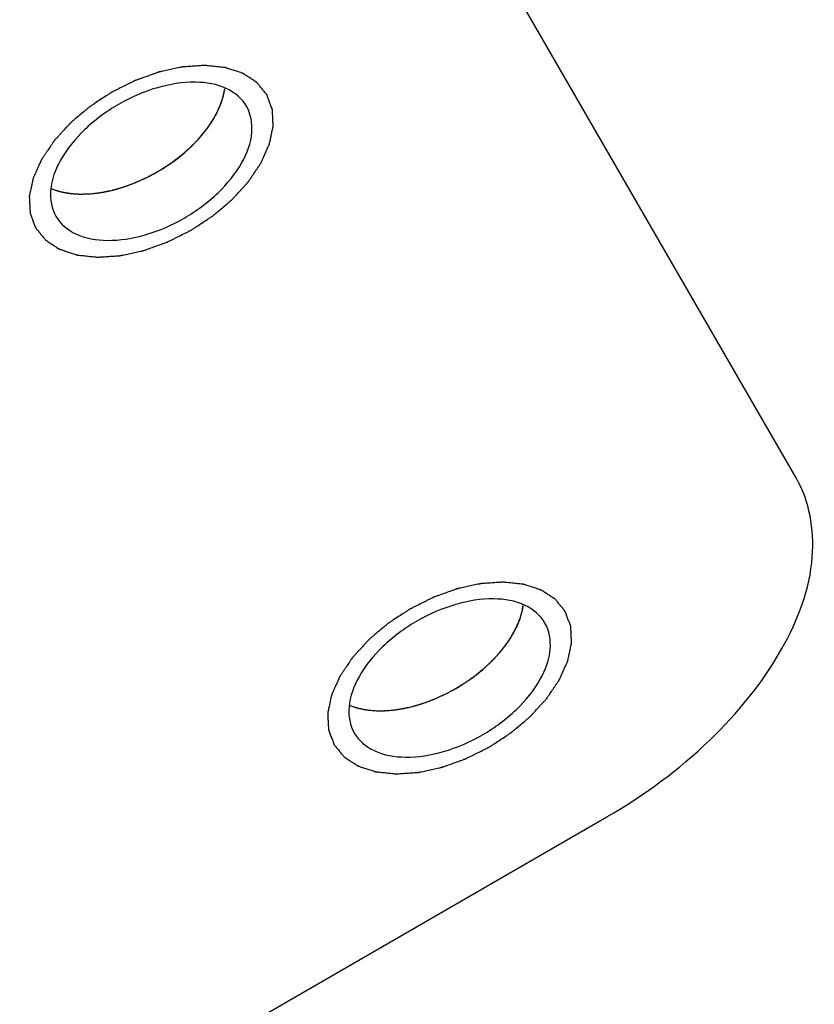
# Model space of a CAD drawing. Header units: millimetres. Extents: x 0 to 7560, y 0 to 5346.
# Tile 92 of 149: x 1367 to 1379, y 4868 to 4883. Entities that reach past the tile are written whole.
import ezdxf

# ---------------------------------------------------------------- set-up
doc = ezdxf.new("R2010")
doc.units = ezdxf.units.MM
for name, color, linetype in [('A2300501_ABL712', 7, 'Continuous'), ('CSH-ST-M4-20_PBL757', 7, 'Continuous'), ('CSH-ST-M4-20_PBL759', 7, 'Continuous'), ('M2302601_PBL730', 7, 'Continuous'), ('TOP_VIEW_VBL707', 7, 'Continuous')]:
    doc.layers.add(name, color=color, linetype=linetype)

# ---------------------------------------------------------------- blocks, each defined once
blk = doc.blocks.new('M2302601_PBL730', base_point=(1657.914, 4470.087))
at = {"layer": 'M2302601_PBL730', "color": 7}
for p, q in [((1689.547, 4459.487), (1678.566, 4478.507)), ((1658.995, 4438.404), (1686.708, 4454.404))]:
    blk.add_line(p, q, dxfattribs=at)
at = {"layer": 'M2302601_PBL730', "color": 134}
for points in [[(1681.609, 4465.236), (1681.597, 4465.251), (1681.572, 4465.281), (1681.541, 4465.319), (1681.516, 4465.349), (1681.498, 4465.372), (1681.482, 4465.391), (1681.471, 4465.404), (1681.465, 4465.412), (1681.461, 4465.418), (1681.454, 4465.422), (1681.445, 4465.428), (1681.43, 4465.437), (1681.408, 4465.452), (1681.382, 4465.469), (1681.356, 4465.486), (1681.33, 4465.503), (1681.303, 4465.52), (1681.282, 4465.534), (1681.266, 4465.544), (1681.258, 4465.55), (1681.252, 4465.555), (1681.243, 4465.557), (1681.232, 4465.561), (1681.213, 4465.567), (1681.186, 4465.576), (1681.153, 4465.587), (1681.12, 4465.597), (1681.088, 4465.608), (1681.055, 4465.619), (1681.028, 4465.628), (1681.009, 4465.634), (1680.998, 4465.638), (1680.99, 4465.641), (1680.98, 4465.642), (1680.967, 4465.643), (1680.944, 4465.645), (1680.912, 4465.649), (1680.874, 4465.653), (1680.835, 4465.657), (1680.796, 4465.661), (1680.757, 4465.665), (1680.725, 4465.669), (1680.703, 4465.671), (1680.69, 4465.672), (1680.68, 4465.674), (1680.669, 4465.673), (1680.656, 4465.672), (1680.631, 4465.67), (1680.596, 4465.668), (1680.554, 4465.665), (1680.512, 4465.662), (1680.471, 4465.659), (1680.429, 4465.656), (1680.394, 4465.654), (1680.369, 4465.653), (1680.355, 4465.651), (1680.345, 4465.651), (1680.334, 4465.648), (1680.319, 4465.645), (1680.293, 4465.64), (1680.257, 4465.632), (1680.213, 4465.622), (1680.154, 4465.609), (1680.095, 4465.596), (1680.043, 4465.585), (1680.018, 4465.58), (1680.003, 4465.576), (1679.992, 4465.575), (1679.981, 4465.57), (1679.966, 4465.565), (1679.94, 4465.555), (1679.888, 4465.537), (1679.813, 4465.51), (1679.739, 4465.484), (1679.687, 4465.465), (1679.661, 4465.456), (1679.646, 4465.45), (1679.635, 4465.447), (1679.624, 4465.441), (1679.609, 4465.434), (1679.583, 4465.42), (1679.546, 4465.402), (1679.502, 4465.38), (1679.443, 4465.35), (1679.384, 4465.321), (1679.332, 4465.295), (1679.306, 4465.282), (1679.292, 4465.275), (1679.28, 4465.269), (1679.27, 4465.262), (1679.257, 4465.254), (1679.233, 4465.238), (1679.186, 4465.207), (1679.118, 4465.162), (1679.05, 4465.118), (1679.003, 4465.086), (1678.979, 4465.071), (1678.966, 4465.062), (1678.955, 4465.055), (1678.947, 4465.047), (1678.934, 4465.037), (1678.913, 4465.019), (1678.871, 4464.984), (1678.811, 4464.933), (1678.75, 4464.882), (1678.708, 4464.846), (1678.687, 4464.828), (1678.675, 4464.818), (1678.665, 4464.81), (1678.658, 4464.802), (1678.648, 4464.791), (1678.63, 4464.771), (1678.594, 4464.732), (1678.554, 4464.688), (1678.513, 4464.643), (1678.483, 4464.61), (1678.457, 4464.582), (1678.439, 4464.563), (1678.429, 4464.551), (1678.421, 4464.543), (1678.416, 4464.534), (1678.408, 4464.522), (1678.394, 4464.502), (1678.366, 4464.46), (1678.334, 4464.413), (1678.302, 4464.366), (1678.278, 4464.33), (1678.258, 4464.301), (1678.244, 4464.28), (1678.237, 4464.268), (1678.23, 4464.259), (1678.227, 4464.251), (1678.221, 4464.239), (1678.212, 4464.219), (1678.199, 4464.189), (1678.184, 4464.154), (1678.168, 4464.12), (1678.153, 4464.085), (1678.137, 4464.05), (1678.124, 4464.02), (1678.115, 4464), (1678.11, 4463.988), (1678.105, 4463.98), (1678.104, 4463.971), (1678.102, 4463.96), (1678.098, 4463.94), (1678.092, 4463.912), (1678.085, 4463.878), (1678.077, 4463.845), (1678.07, 4463.811), (1678.063, 4463.777), (1678.057, 4463.749), (1678.053, 4463.729), (1678.051, 4463.718), (1678.048, 4463.71), (1678.049, 4463.702), (1678.05, 4463.692), (1678.051, 4463.673), (1678.052, 4463.647), (1678.053, 4463.616), (1678.055, 4463.585), (1678.057, 4463.554), (1678.058, 4463.522), (1678.06, 4463.496), (1678.06, 4463.478), (1678.061, 4463.468), (1678.061, 4463.46), (1678.064, 4463.453), (1678.067, 4463.444), (1678.074, 4463.427), (1678.082, 4463.404), (1678.093, 4463.376), (1678.107, 4463.339), (1678.124, 4463.292), (1678.138, 4463.255), (1678.145, 4463.236)], [(1678.145, 4463.236), (1678.157, 4463.221), (1678.182, 4463.191), (1678.213, 4463.153), (1678.238, 4463.122), (1678.257, 4463.1), (1678.272, 4463.081), (1678.283, 4463.067), (1678.289, 4463.06), (1678.293, 4463.054), (1678.301, 4463.05), (1678.309, 4463.044), (1678.324, 4463.034), (1678.346, 4463.02), (1678.372, 4463.003), (1678.398, 4462.986), (1678.425, 4462.969), (1678.451, 4462.952), (1678.473, 4462.938), (1678.488, 4462.928), (1678.497, 4462.922), (1678.503, 4462.917), (1678.511, 4462.915), (1678.522, 4462.911), (1678.541, 4462.905), (1678.568, 4462.896), (1678.601, 4462.885), (1678.634, 4462.874), (1678.666, 4462.864), (1678.699, 4462.853), (1678.726, 4462.844), (1678.745, 4462.837), (1678.756, 4462.834), (1678.764, 4462.831), (1678.774, 4462.83), (1678.787, 4462.829), (1678.81, 4462.826), (1678.842, 4462.823), (1678.881, 4462.819), (1678.919, 4462.815), (1678.958, 4462.811), (1678.997, 4462.806), (1679.029, 4462.803), (1679.052, 4462.801), (1679.065, 4462.799), (1679.074, 4462.798), (1679.085, 4462.799), (1679.099, 4462.8), (1679.123, 4462.802), (1679.158, 4462.804), (1679.2, 4462.807), (1679.242, 4462.81), (1679.284, 4462.813), (1679.325, 4462.815), (1679.36, 4462.818), (1679.385, 4462.819), (1679.399, 4462.82), (1679.409, 4462.821), (1679.42, 4462.824), (1679.435, 4462.827), (1679.461, 4462.832), (1679.497, 4462.84), (1679.542, 4462.85), (1679.6, 4462.863), (1679.659, 4462.875), (1679.711, 4462.887), (1679.736, 4462.892), (1679.751, 4462.896), (1679.762, 4462.897), (1679.773, 4462.902), (1679.788, 4462.907), (1679.814, 4462.916), (1679.866, 4462.935), (1679.941, 4462.962), (1680.015, 4462.988), (1680.067, 4463.007), (1680.093, 4463.016), (1680.108, 4463.022), (1680.119, 4463.025), (1680.131, 4463.031), (1680.145, 4463.038), (1680.171, 4463.051), (1680.208, 4463.07), (1680.252, 4463.092), (1680.311, 4463.121), (1680.37, 4463.151), (1680.422, 4463.177), (1680.448, 4463.19), (1680.462, 4463.197), (1680.474, 4463.202), (1680.484, 4463.21), (1680.497, 4463.218), (1680.521, 4463.234), (1680.568, 4463.265), (1680.636, 4463.31), (1680.704, 4463.354), (1680.751, 4463.385), (1680.775, 4463.401), (1680.788, 4463.41), (1680.799, 4463.416), (1680.808, 4463.424), (1680.82, 4463.434), (1680.841, 4463.452), (1680.883, 4463.488), (1680.944, 4463.539), (1681.004, 4463.59), (1681.046, 4463.626), (1681.068, 4463.644), (1681.079, 4463.654), (1681.089, 4463.662), (1681.096, 4463.67), (1681.106, 4463.681), (1681.124, 4463.701), (1681.16, 4463.74), (1681.2, 4463.784), (1681.241, 4463.829), (1681.271, 4463.862), (1681.297, 4463.89), (1681.315, 4463.909), (1681.325, 4463.92), (1681.333, 4463.929), (1681.338, 4463.938), (1681.346, 4463.949), (1681.36, 4463.97), (1681.388, 4464.011), (1681.42, 4464.059), (1681.452, 4464.106), (1681.476, 4464.142), (1681.496, 4464.171), (1681.51, 4464.192), (1681.517, 4464.204), (1681.524, 4464.212), (1681.527, 4464.221), (1681.533, 4464.233), (1681.542, 4464.253), (1681.555, 4464.282), (1681.57, 4464.317), (1681.586, 4464.352), (1681.601, 4464.387), (1681.617, 4464.422), (1681.63, 4464.451), (1681.639, 4464.472), (1681.644, 4464.483), (1681.649, 4464.492), (1681.65, 4464.501), (1681.652, 4464.512), (1681.656, 4464.532), (1681.663, 4464.56), (1681.67, 4464.593), (1681.677, 4464.627), (1681.684, 4464.661), (1681.691, 4464.695), (1681.697, 4464.723), (1681.701, 4464.742), (1681.703, 4464.754), (1681.706, 4464.762), (1681.705, 4464.77), (1681.705, 4464.78), (1681.703, 4464.799), (1681.702, 4464.825), (1681.701, 4464.856), (1681.699, 4464.887), (1681.698, 4464.918), (1681.696, 4464.95), (1681.695, 4464.976), (1681.694, 4464.994), (1681.693, 4465.004), (1681.693, 4465.012), (1681.69, 4465.019), (1681.687, 4465.028), (1681.681, 4465.045), (1681.672, 4465.068), (1681.661, 4465.096), (1681.648, 4465.133), (1681.63, 4465.18), (1681.616, 4465.217), (1681.609, 4465.236)], [(1686.083, 4457.487), (1686.071, 4457.502), (1686.046, 4457.533), (1686.015, 4457.57), (1685.99, 4457.601), (1685.971, 4457.623), (1685.956, 4457.642), (1685.945, 4457.656), (1685.939, 4457.663), (1685.935, 4457.669), (1685.927, 4457.673), (1685.919, 4457.679), (1685.904, 4457.689), (1685.882, 4457.703), (1685.856, 4457.72), (1685.829, 4457.737), (1685.803, 4457.754), (1685.777, 4457.771), (1685.755, 4457.785), (1685.74, 4457.795), (1685.731, 4457.801), (1685.725, 4457.806), (1685.717, 4457.808), (1685.706, 4457.812), (1685.687, 4457.818), (1685.66, 4457.827), (1685.627, 4457.838), (1685.594, 4457.849), (1685.561, 4457.859), (1685.529, 4457.87), (1685.502, 4457.879), (1685.483, 4457.886), (1685.471, 4457.889), (1685.464, 4457.892), (1685.454, 4457.893), (1685.441, 4457.894), (1685.418, 4457.897), (1685.386, 4457.9), (1685.347, 4457.904), (1685.309, 4457.908), (1685.27, 4457.912), (1685.231, 4457.917), (1685.199, 4457.92), (1685.176, 4457.922), (1685.163, 4457.924), (1685.154, 4457.925), (1685.143, 4457.924), (1685.129, 4457.923), (1685.105, 4457.921), (1685.07, 4457.919), (1685.028, 4457.916), (1684.986, 4457.913), (1684.944, 4457.91), (1684.902, 4457.908), (1684.868, 4457.905), (1684.843, 4457.904), (1684.829, 4457.903), (1684.819, 4457.902), (1684.808, 4457.899), (1684.793, 4457.896), (1684.767, 4457.891), (1684.73, 4457.883), (1684.686, 4457.873), (1684.628, 4457.86), (1684.569, 4457.848), (1684.517, 4457.836), (1684.492, 4457.831), (1684.477, 4457.828), (1684.466, 4457.826), (1684.455, 4457.821), (1684.44, 4457.816), (1684.414, 4457.807), (1684.362, 4457.788), (1684.287, 4457.761), (1684.213, 4457.735), (1684.161, 4457.716), (1684.135, 4457.707), (1684.12, 4457.701), (1684.108, 4457.698), (1684.097, 4457.692), (1684.083, 4457.685), (1684.057, 4457.672), (1684.02, 4457.653), (1683.976, 4457.631), (1683.917, 4457.602), (1683.858, 4457.572), (1683.806, 4457.546), (1683.78, 4457.533), (1683.765, 4457.526), (1683.754, 4457.521), (1683.744, 4457.514), (1683.731, 4457.505), (1683.707, 4457.489), (1683.66, 4457.458), (1683.592, 4457.413), (1683.524, 4457.369), (1683.477, 4457.338), (1683.453, 4457.322), (1683.44, 4457.313), (1683.429, 4457.307), (1683.42, 4457.299), (1683.408, 4457.289), (1683.387, 4457.271), (1683.345, 4457.235), (1683.284, 4457.184), (1683.224, 4457.133), (1683.182, 4457.097), (1683.16, 4457.079), (1683.149, 4457.069), (1683.139, 4457.061), (1683.132, 4457.053), (1683.121, 4457.042), (1683.104, 4457.022), (1683.068, 4456.983), (1683.028, 4456.939), (1682.987, 4456.894), (1682.956, 4456.861), (1682.931, 4456.833), (1682.913, 4456.814), (1682.903, 4456.803), (1682.895, 4456.794), (1682.89, 4456.785), (1682.882, 4456.774), (1682.868, 4456.753), (1682.84, 4456.712), (1682.808, 4456.664), (1682.776, 4456.617), (1682.752, 4456.581), (1682.732, 4456.552), (1682.718, 4456.531), (1682.71, 4456.519), (1682.704, 4456.511), (1682.701, 4456.502), (1682.695, 4456.49), (1682.686, 4456.47), (1682.673, 4456.441), (1682.658, 4456.406), (1682.642, 4456.371), (1682.626, 4456.336), (1682.611, 4456.301), (1682.598, 4456.272), (1682.589, 4456.251), (1682.584, 4456.24), (1682.579, 4456.231), (1682.578, 4456.222), (1682.575, 4456.211), (1682.571, 4456.192), (1682.565, 4456.163), (1682.558, 4456.13), (1682.551, 4456.096), (1682.544, 4456.062), (1682.537, 4456.028), (1682.531, 4456), (1682.527, 4455.981), (1682.525, 4455.969), (1682.522, 4455.961), (1682.523, 4455.953), (1682.523, 4455.943), (1682.524, 4455.925), (1682.526, 4455.898), (1682.527, 4455.867), (1682.529, 4455.836), (1682.53, 4455.805), (1682.532, 4455.774), (1682.533, 4455.748), (1682.534, 4455.729), (1682.535, 4455.719), (1682.534, 4455.711), (1682.538, 4455.704), (1682.541, 4455.695), (1682.547, 4455.678), (1682.556, 4455.655), (1682.566, 4455.627), (1682.58, 4455.59), (1682.598, 4455.543), (1682.612, 4455.506), (1682.619, 4455.487)], [(1682.619, 4455.487), (1682.631, 4455.472), (1682.656, 4455.442), (1682.687, 4455.404), (1682.712, 4455.374), (1682.73, 4455.351), (1682.746, 4455.332), (1682.757, 4455.319), (1682.763, 4455.311), (1682.767, 4455.305), (1682.774, 4455.301), (1682.783, 4455.295), (1682.798, 4455.286), (1682.82, 4455.271), (1682.846, 4455.254), (1682.872, 4455.237), (1682.898, 4455.22), (1682.925, 4455.203), (1682.946, 4455.189), (1682.961, 4455.179), (1682.97, 4455.173), (1682.976, 4455.168), (1682.985, 4455.166), (1682.996, 4455.162), (1683.015, 4455.156), (1683.042, 4455.147), (1683.075, 4455.136), (1683.108, 4455.126), (1683.14, 4455.115), (1683.173, 4455.104), (1683.2, 4455.095), (1683.219, 4455.089), (1683.23, 4455.085), (1683.238, 4455.082), (1683.248, 4455.082), (1683.261, 4455.08), (1683.284, 4455.078), (1683.316, 4455.074), (1683.354, 4455.07), (1683.393, 4455.066), (1683.432, 4455.062), (1683.471, 4455.058), (1683.503, 4455.054), (1683.525, 4455.052), (1683.538, 4455.051), (1683.548, 4455.049), (1683.558, 4455.05), (1683.572, 4455.051), (1683.597, 4455.053), (1683.632, 4455.055), (1683.674, 4455.058), (1683.715, 4455.061), (1683.757, 4455.064), (1683.799, 4455.067), (1683.834, 4455.069), (1683.859, 4455.071), (1683.873, 4455.072), (1683.883, 4455.072), (1683.894, 4455.075), (1683.909, 4455.078), (1683.935, 4455.083), (1683.971, 4455.091), (1684.015, 4455.101), (1684.074, 4455.114), (1684.133, 4455.127), (1684.184, 4455.138), (1684.21, 4455.143), (1684.225, 4455.147), (1684.236, 4455.149), (1684.247, 4455.153), (1684.262, 4455.158), (1684.288, 4455.168), (1684.34, 4455.186), (1684.415, 4455.213), (1684.489, 4455.239), (1684.541, 4455.258), (1684.567, 4455.267), (1684.582, 4455.273), (1684.593, 4455.276), (1684.604, 4455.282), (1684.619, 4455.29), (1684.645, 4455.303), (1684.682, 4455.321), (1684.726, 4455.343), (1684.785, 4455.373), (1684.844, 4455.402), (1684.896, 4455.428), (1684.922, 4455.441), (1684.936, 4455.448), (1684.948, 4455.454), (1684.957, 4455.461), (1684.971, 4455.469), (1684.995, 4455.485), (1685.042, 4455.516), (1685.11, 4455.561), (1685.178, 4455.605), (1685.225, 4455.637), (1685.249, 4455.652), (1685.262, 4455.661), (1685.273, 4455.668), (1685.281, 4455.676), (1685.294, 4455.686), (1685.315, 4455.704), (1685.357, 4455.739), (1685.417, 4455.79), (1685.478, 4455.841), (1685.52, 4455.877), (1685.541, 4455.895), (1685.553, 4455.905), (1685.563, 4455.913), (1685.57, 4455.921), (1685.58, 4455.932), (1685.598, 4455.952), (1685.634, 4455.991), (1685.674, 4456.035), (1685.715, 4456.08), (1685.745, 4456.113), (1685.771, 4456.141), (1685.789, 4456.16), (1685.798, 4456.172), (1685.807, 4456.18), (1685.812, 4456.189), (1685.82, 4456.201), (1685.834, 4456.221), (1685.862, 4456.263), (1685.894, 4456.31), (1685.926, 4456.357), (1685.95, 4456.393), (1685.969, 4456.422), (1685.984, 4456.443), (1685.991, 4456.455), (1685.998, 4456.464), (1686.001, 4456.472), (1686.007, 4456.484), (1686.016, 4456.504), (1686.029, 4456.534), (1686.044, 4456.569), (1686.06, 4456.603), (1686.075, 4456.638), (1686.091, 4456.673), (1686.104, 4456.703), (1686.113, 4456.723), (1686.118, 4456.735), (1686.123, 4456.743), (1686.124, 4456.752), (1686.126, 4456.763), (1686.13, 4456.783), (1686.136, 4456.811), (1686.143, 4456.845), (1686.151, 4456.878), (1686.158, 4456.912), (1686.165, 4456.946), (1686.171, 4456.974), (1686.175, 4456.994), (1686.177, 4457.005), (1686.18, 4457.013), (1686.179, 4457.021), (1686.178, 4457.032), (1686.177, 4457.05), (1686.176, 4457.076), (1686.174, 4457.107), (1686.173, 4457.138), (1686.171, 4457.169), (1686.17, 4457.201), (1686.168, 4457.227), (1686.168, 4457.245), (1686.167, 4457.255), (1686.167, 4457.263), (1686.164, 4457.27), (1686.161, 4457.28), (1686.154, 4457.296), (1686.146, 4457.319), (1686.135, 4457.347), (1686.121, 4457.384), (1686.104, 4457.431), (1686.09, 4457.468), (1686.083, 4457.487)]]:
    blk.add_open_spline(points, degree=3, knots=[0, 0, 0, 0, 0.015625, 0.03125, 0.039062, 0.046875, 0.054688, 0.058594, 0.060547, 0.0625, 0.064453, 0.066406, 0.070312, 0.078125, 0.085938, 0.09375, 0.101562, 0.109375, 0.117188, 0.121094, 0.123047, 0.125, 0.126953, 0.128906, 0.132812, 0.140625, 0.148438, 0.15625, 0.164062, 0.171875, 0.179688, 0.183594, 0.185547, 0.1875, 0.189453, 0.191406, 0.195312, 0.203125, 0.210938, 0.21875, 0.226562, 0.234375, 0.242188, 0.246094, 0.248047, 0.25, 0.251953, 0.253906, 0.257812, 0.265625, 0.273438, 0.28125, 0.289062, 0.296875, 0.304688, 0.308594, 0.310547, 0.3125, 0.314453, 0.316406, 0.320312, 0.328125, 0.335938, 0.34375, 0.359375, 0.367188, 0.371094, 0.373047, 0.375, 0.376953, 0.378906, 0.382812, 0.390625, 0.40625, 0.421875, 0.429688, 0.433594, 0.435547, 0.4375, 0.439453, 0.441406, 0.445312, 0.453125, 0.460938, 0.46875, 0.484375, 0.492188, 0.496094, 0.498047, 0.5, 0.501953, 0.503906, 0.507812, 0.515625, 0.53125, 0.546875, 0.554688, 0.558594, 0.560547, 0.5625, 0.564453, 0.566406, 0.570312, 0.578125, 0.59375, 0.609375, 0.617188, 0.621094, 0.623047, 0.625, 0.626953, 0.628906, 0.632812, 0.640625, 0.65625, 0.664062, 0.671875, 0.679688, 0.683594, 0.685547, 0.6875, 0.689453, 0.691406, 0.695312, 0.703125, 0.71875, 0.726562, 0.734375, 0.742188, 0.746094, 0.748047, 0.75, 0.751953, 0.753906, 0.757812, 0.765625, 0.773438, 0.78125, 0.789062, 0.796875, 0.804688, 0.808594, 0.810547, 0.8125, 0.814453, 0.816406, 0.820312, 0.828125, 0.835938, 0.84375, 0.851562, 0.859375, 0.867188, 0.871094, 0.873047, 0.875, 0.876953, 0.878906, 0.882812, 0.890625, 0.898438, 0.90625, 0.914062, 0.921875, 0.929688, 0.933594, 0.935547, 0.9375, 0.939453, 0.941406, 0.945312, 0.953125, 0.960938, 0.96875, 0.984375, 1, 1, 1, 1], dxfattribs=at)
at = {"layer": 'M2302601_PBL730', "color": 7}
for points, knots in [([(1681.306, 4465.061), (1681.24, 4465.176), (1680.997, 4465.374), (1680.505, 4465.45), (1679.943, 4465.358), (1679.373, 4465.109), (1678.873, 4464.74), (1678.511, 4464.299), (1678.331, 4463.835), (1678.382, 4463.526), (1678.448, 4463.411)], [0, 0, 0, 0, 0.095059, 0.209831, 0.34778, 0.5, 0.65222, 0.790169, 0.904941, 1, 1, 1, 1]), ([(1678.448, 4463.411), (1678.514, 4463.296), (1678.757, 4463.097), (1679.249, 4463.022), (1679.811, 4463.114), (1680.381, 4463.363), (1680.881, 4463.732), (1681.243, 4464.173), (1681.423, 4464.637), (1681.372, 4464.946), (1681.306, 4465.061)], [0, 0, 0, 0, 0.095059, 0.209831, 0.34778, 0.5, 0.65222, 0.790169, 0.904941, 1, 1, 1, 1]), ([(1686.708, 4454.404), (1687.264, 4454.725), (1688.261, 4455.46), (1689.356, 4456.796), (1689.902, 4458.202), (1689.748, 4459.14), (1689.547, 4459.487)], [0, 0, 0, 0, 0.30444, 0.580341, 0.809903, 1, 1, 1, 1]), ([(1685.78, 4457.312), (1685.714, 4457.427), (1685.471, 4457.626), (1684.979, 4457.702), (1684.417, 4457.609), (1683.847, 4457.36), (1683.347, 4456.991), (1682.985, 4456.55), (1682.805, 4456.086), (1682.856, 4455.777), (1682.922, 4455.662)], [0, 0, 0, 0, 0.095059, 0.209831, 0.34778, 0.5, 0.65222, 0.790169, 0.904941, 1, 1, 1, 1]), ([(1682.922, 4455.662), (1682.988, 4455.547), (1683.231, 4455.349), (1683.722, 4455.273), (1684.285, 4455.365), (1684.855, 4455.614), (1685.355, 4455.983), (1685.717, 4456.424), (1685.897, 4456.888), (1685.846, 4457.197), (1685.78, 4457.312)], [0, 0, 0, 0, 0.095059, 0.209831, 0.34778, 0.5, 0.65222, 0.790169, 0.904941, 1, 1, 1, 1])]:
    blk.add_open_spline(points, degree=3, knots=knots, dxfattribs=at)
blk = doc.blocks.new('CSH-ST-M4-20_PBL757', base_point=(1679.682, 4464.534))
at = {"layer": 'CSH-ST-M4-20_PBL757', "color": 134}
for p, q in [((1680.75, 4464.777), (1680.757, 4464.787)), ((1680.538, 4464.52), (1680.541, 4464.523)), ((1680.272, 4464.282), (1680.275, 4464.284)), ((1679.965, 4464.077), (1679.971, 4464.08)), ((1679.297, 4463.805), (1679.301, 4463.806)), ((1679.636, 4463.916), (1679.639, 4463.917)), ((1678.96, 4463.749), (1678.972, 4463.75))]:
    blk.add_line(p, q, dxfattribs=at)
for points, knots in [([(1680.798, 4464.85), (1680.809, 4464.869), (1680.826, 4464.899), (1680.849, 4464.938), (1680.863, 4464.968), (1680.878, 4464.997), (1680.891, 4465.026), (1680.904, 4465.056), (1680.917, 4465.085), (1680.927, 4465.116), (1680.936, 4465.141), (1680.943, 4465.162), (1680.949, 4465.181), (1680.955, 4465.205), (1680.961, 4465.229), (1680.966, 4465.248), (1680.971, 4465.278), (1680.976, 4465.302), (1680.979, 4465.322)], [0, 0, 0, 0, 0.125, 0.1875, 0.25, 0.3125, 0.375, 0.4375, 0.5, 0.5625, 0.625, 0.65625, 0.6875, 0.75, 0.8125, 0.84375, 0.875, 1, 1, 1, 1]), ([(1680.757, 4464.787), (1680.758, 4464.789), (1680.76, 4464.792), (1680.763, 4464.796), (1680.766, 4464.801), (1680.77, 4464.806), (1680.772, 4464.809), (1680.774, 4464.812), (1680.776, 4464.815), (1680.779, 4464.82), (1680.782, 4464.825), (1680.785, 4464.829), (1680.787, 4464.832), (1680.788, 4464.834), (1680.79, 4464.837), (1680.793, 4464.842), (1680.796, 4464.846), (1680.798, 4464.85)], [0, 0, 0, 0, 0.125, 0.1875, 0.25, 0.3125, 0.375, 0.4375, 0.5, 0.5625, 0.625, 0.6875, 0.75, 0.8125, 0.84375, 0.875, 1, 1, 1, 1]), ([(1680.541, 4464.523), (1680.55, 4464.532), (1680.564, 4464.547), (1680.582, 4464.567), (1680.597, 4464.584), (1680.609, 4464.597), (1680.619, 4464.608), (1680.627, 4464.618), (1680.638, 4464.63), (1680.65, 4464.645), (1680.664, 4464.662), (1680.677, 4464.679), (1680.69, 4464.695), (1680.701, 4464.71), (1680.711, 4464.723), (1680.719, 4464.733), (1680.731, 4464.751), (1680.742, 4464.765), (1680.75, 4464.777)], [0, 0, 0, 0, 0.125, 0.1875, 0.25, 0.3125, 0.34375, 0.375, 0.4375, 0.5, 0.5625, 0.625, 0.6875, 0.75, 0.8125, 0.84375, 0.875, 1, 1, 1, 1]), ([(1680.275, 4464.284), (1680.286, 4464.293), (1680.302, 4464.306), (1680.325, 4464.324), (1680.343, 4464.339), (1680.358, 4464.352), (1680.369, 4464.361), (1680.379, 4464.37), (1680.393, 4464.382), (1680.408, 4464.395), (1680.425, 4464.411), (1680.448, 4464.431), (1680.475, 4464.458), (1680.508, 4464.489), (1680.528, 4464.509), (1680.538, 4464.52)], [0, 0, 0, 0, 0.125, 0.1875, 0.25, 0.3125, 0.34375, 0.375, 0.4375, 0.5, 0.5625, 0.625, 0.75, 0.875, 1, 1, 1, 1]), ([(1679.971, 4464.08), (1679.983, 4464.088), (1680.001, 4464.098), (1680.027, 4464.114), (1680.047, 4464.126), (1680.064, 4464.137), (1680.077, 4464.145), (1680.089, 4464.153), (1680.104, 4464.163), (1680.122, 4464.174), (1680.142, 4464.188), (1680.158, 4464.199), (1680.171, 4464.208), (1680.183, 4464.216), (1680.197, 4464.227), (1680.212, 4464.237), (1680.223, 4464.246), (1680.243, 4464.261), (1680.259, 4464.273), (1680.272, 4464.282)], [0, 0, 0, 0, 0.125, 0.1875, 0.25, 0.3125, 0.34375, 0.375, 0.4375, 0.5, 0.5625, 0.625, 0.65625, 0.6875, 0.75, 0.8125, 0.84375, 0.875, 1, 1, 1, 1]), ([(1679.639, 4463.917), (1679.652, 4463.923), (1679.669, 4463.93), (1679.688, 4463.938), (1679.702, 4463.944), (1679.72, 4463.952), (1679.742, 4463.962), (1679.762, 4463.971), (1679.781, 4463.98), (1679.8, 4463.989), (1679.822, 4464), (1679.839, 4464.009), (1679.854, 4464.016), (1679.867, 4464.023), (1679.882, 4464.031), (1679.898, 4464.04), (1679.911, 4464.047), (1679.926, 4464.055), (1679.944, 4464.065), (1679.958, 4464.073), (1679.965, 4464.077)], [0, 0, 0, 0, 0.125, 0.15625, 0.1875, 0.25, 0.3125, 0.375, 0.4375, 0.5, 0.5625, 0.625, 0.65625, 0.6875, 0.75, 0.8125, 0.84375, 0.875, 0.9375, 1, 1, 1, 1]), ([(1678.385, 4463.824), (1678.403, 4463.818), (1678.426, 4463.81), (1678.453, 4463.8), (1678.471, 4463.794), (1678.495, 4463.788), (1678.519, 4463.781), (1678.538, 4463.776), (1678.559, 4463.773), (1678.579, 4463.769), (1678.599, 4463.765), (1678.613, 4463.762), (1678.631, 4463.76), (1678.653, 4463.757), (1678.68, 4463.753), (1678.714, 4463.75), (1678.746, 4463.748), (1678.774, 4463.746), (1678.796, 4463.745), (1678.82, 4463.746), (1678.85, 4463.745), (1678.873, 4463.746), (1678.885, 4463.746)], [0, 0, 0, 0, 0.125, 0.15625, 0.1875, 0.25, 0.3125, 0.34375, 0.375, 0.4375, 0.46875, 0.5, 0.53125, 0.5625, 0.625, 0.6875, 0.75, 0.8125, 0.84375, 0.875, 0.9375, 1, 1, 1, 1]), ([(1678.972, 4463.75), (1678.985, 4463.752), (1679.001, 4463.753), (1679.019, 4463.755), (1679.033, 4463.756), (1679.05, 4463.759), (1679.071, 4463.761), (1679.091, 4463.764), (1679.11, 4463.767), (1679.129, 4463.77), (1679.151, 4463.774), (1679.172, 4463.777), (1679.193, 4463.781), (1679.212, 4463.785), (1679.228, 4463.789), (1679.241, 4463.792), (1679.264, 4463.797), (1679.282, 4463.801), (1679.297, 4463.805)], [0, 0, 0, 0, 0.125, 0.15625, 0.1875, 0.25, 0.3125, 0.375, 0.4375, 0.5, 0.5625, 0.625, 0.6875, 0.75, 0.8125, 0.84375, 0.875, 1, 1, 1, 1]), ([(1679.301, 4463.806), (1679.314, 4463.809), (1679.331, 4463.813), (1679.35, 4463.818), (1679.364, 4463.822), (1679.382, 4463.828), (1679.404, 4463.834), (1679.425, 4463.84), (1679.444, 4463.846), (1679.464, 4463.852), (1679.486, 4463.86), (1679.515, 4463.87), (1679.551, 4463.883), (1679.594, 4463.899), (1679.622, 4463.91), (1679.636, 4463.916)], [0, 0, 0, 0, 0.125, 0.15625, 0.1875, 0.25, 0.3125, 0.375, 0.4375, 0.5, 0.5625, 0.625, 0.75, 0.875, 1, 1, 1, 1]), ([(1678.885, 4463.746), (1678.888, 4463.746), (1678.891, 4463.746), (1678.897, 4463.746), (1678.902, 4463.746), (1678.908, 4463.746), (1678.912, 4463.747), (1678.916, 4463.747), (1678.919, 4463.747), (1678.925, 4463.747), (1678.931, 4463.748), (1678.936, 4463.748), (1678.939, 4463.748), (1678.942, 4463.748), (1678.945, 4463.748), (1678.951, 4463.749), (1678.956, 4463.749), (1678.96, 4463.749)], [0, 0, 0, 0, 0.125, 0.1875, 0.25, 0.3125, 0.375, 0.4375, 0.5, 0.5625, 0.625, 0.6875, 0.75, 0.8125, 0.84375, 0.875, 1, 1, 1, 1])]:
    blk.add_open_spline(points, degree=3, knots=knots, dxfattribs=at)
at = {"layer": 'CSH-ST-M4-20_PBL757', "color": 7}
for points, knots in [([(1680.916, 4465.084), (1680.924, 4465.104), (1680.952, 4465.182), (1680.971, 4465.263), (1680.979, 4465.323)], [0, 0, 0, 0, 0.260814, 1, 1, 1, 1]), ([(1680.798, 4464.85), (1680.81, 4464.869), (1680.854, 4464.944), (1680.892, 4465.023), (1680.916, 4465.084)], [0, 0, 0, 0, 0.259231, 1, 1, 1, 1]), ([(1678.384, 4463.825), (1678.402, 4463.817), (1678.48, 4463.789), (1678.561, 4463.77), (1678.623, 4463.76)], [0, 0, 0, 0, 0.23981, 1, 1, 1, 1]), ([(1678.623, 4463.76), (1678.644, 4463.757), (1678.731, 4463.746), (1678.819, 4463.744), (1678.885, 4463.746)], [0, 0, 0, 0, 0.240925, 1, 1, 1, 1])]:
    blk.add_open_spline(points, degree=3, knots=knots, dxfattribs=at)
blk.add_open_spline([(1678.885, 4463.746), (1679.263, 4463.757), (1680.005, 4464.014), (1680.599, 4464.529), (1680.798, 4464.85)], degree=3, dxfattribs=at)
blk = doc.blocks.new('CSH-ST-M4-20_PBL759', base_point=(1684.156, 4456.785))
at = {"layer": 'CSH-ST-M4-20_PBL759', "color": 134}
for p, q in [((1685.224, 4457.028), (1685.23, 4457.038)), ((1685.012, 4456.771), (1685.015, 4456.774)), ((1684.746, 4456.534), (1684.748, 4456.536)), ((1684.439, 4456.328), (1684.444, 4456.331)), ((1684.11, 4456.167), (1684.113, 4456.168)), ((1683.434, 4456.001), (1683.446, 4456.002)), ((1683.771, 4456.056), (1683.775, 4456.057))]:
    blk.add_line(p, q, dxfattribs=at)
for points, knots in [([(1685.271, 4457.101), (1685.283, 4457.12), (1685.3, 4457.15), (1685.322, 4457.189), (1685.337, 4457.219), (1685.352, 4457.248), (1685.365, 4457.278), (1685.377, 4457.307), (1685.391, 4457.336), (1685.401, 4457.367), (1685.41, 4457.392), (1685.417, 4457.413), (1685.422, 4457.432), (1685.429, 4457.456), (1685.435, 4457.48), (1685.44, 4457.499), (1685.445, 4457.529), (1685.45, 4457.553), (1685.453, 4457.573)], [0, 0, 0, 0, 0.125, 0.1875, 0.25, 0.3125, 0.375, 0.4375, 0.5, 0.5625, 0.625, 0.65625, 0.6875, 0.75, 0.8125, 0.84375, 0.875, 1, 1, 1, 1]), ([(1685.015, 4456.774), (1685.024, 4456.784), (1685.037, 4456.798), (1685.056, 4456.818), (1685.071, 4456.835), (1685.083, 4456.848), (1685.092, 4456.859), (1685.101, 4456.869), (1685.111, 4456.882), (1685.124, 4456.896), (1685.137, 4456.913), (1685.151, 4456.93), (1685.164, 4456.946), (1685.175, 4456.961), (1685.185, 4456.974), (1685.193, 4456.984), (1685.205, 4457.002), (1685.215, 4457.016), (1685.224, 4457.028)], [0, 0, 0, 0, 0.125, 0.1875, 0.25, 0.3125, 0.34375, 0.375, 0.4375, 0.5, 0.5625, 0.625, 0.6875, 0.75, 0.8125, 0.84375, 0.875, 1, 1, 1, 1]), ([(1685.23, 4457.038), (1685.232, 4457.04), (1685.234, 4457.043), (1685.237, 4457.047), (1685.24, 4457.052), (1685.243, 4457.057), (1685.246, 4457.06), (1685.248, 4457.064), (1685.249, 4457.066), (1685.253, 4457.071), (1685.256, 4457.076), (1685.259, 4457.08), (1685.26, 4457.083), (1685.262, 4457.086), (1685.263, 4457.088), (1685.267, 4457.093), (1685.269, 4457.097), (1685.271, 4457.101)], [0, 0, 0, 0, 0.125, 0.1875, 0.25, 0.3125, 0.375, 0.4375, 0.5, 0.5625, 0.625, 0.6875, 0.75, 0.8125, 0.84375, 0.875, 1, 1, 1, 1]), ([(1684.748, 4456.536), (1684.759, 4456.544), (1684.776, 4456.557), (1684.798, 4456.575), (1684.816, 4456.59), (1684.831, 4456.603), (1684.843, 4456.613), (1684.853, 4456.622), (1684.867, 4456.633), (1684.882, 4456.646), (1684.899, 4456.662), (1684.922, 4456.683), (1684.949, 4456.709), (1684.981, 4456.74), (1685.001, 4456.761), (1685.012, 4456.771)], [0, 0, 0, 0, 0.125, 0.1875, 0.25, 0.3125, 0.34375, 0.375, 0.4375, 0.5, 0.5625, 0.625, 0.75, 0.875, 1, 1, 1, 1]), ([(1684.444, 4456.331), (1684.457, 4456.339), (1684.475, 4456.35), (1684.5, 4456.365), (1684.521, 4456.378), (1684.538, 4456.388), (1684.551, 4456.396), (1684.563, 4456.404), (1684.578, 4456.414), (1684.595, 4456.425), (1684.615, 4456.439), (1684.631, 4456.45), (1684.645, 4456.459), (1684.657, 4456.468), (1684.671, 4456.478), (1684.685, 4456.488), (1684.697, 4456.497), (1684.717, 4456.512), (1684.733, 4456.524), (1684.746, 4456.534)], [0, 0, 0, 0, 0.125, 0.1875, 0.25, 0.3125, 0.34375, 0.375, 0.4375, 0.5, 0.5625, 0.625, 0.65625, 0.6875, 0.75, 0.8125, 0.84375, 0.875, 1, 1, 1, 1]), ([(1684.113, 4456.168), (1684.126, 4456.174), (1684.143, 4456.181), (1684.162, 4456.189), (1684.176, 4456.195), (1684.194, 4456.203), (1684.216, 4456.213), (1684.236, 4456.222), (1684.255, 4456.232), (1684.274, 4456.24), (1684.296, 4456.251), (1684.313, 4456.26), (1684.327, 4456.267), (1684.34, 4456.274), (1684.356, 4456.283), (1684.372, 4456.291), (1684.385, 4456.298), (1684.4, 4456.306), (1684.417, 4456.316), (1684.432, 4456.324), (1684.439, 4456.328)], [0, 0, 0, 0, 0.125, 0.15625, 0.1875, 0.25, 0.3125, 0.375, 0.4375, 0.5, 0.5625, 0.625, 0.65625, 0.6875, 0.75, 0.8125, 0.84375, 0.875, 0.9375, 1, 1, 1, 1]), ([(1683.775, 4456.057), (1683.788, 4456.06), (1683.804, 4456.065), (1683.824, 4456.07), (1683.838, 4456.074), (1683.856, 4456.079), (1683.878, 4456.085), (1683.898, 4456.091), (1683.918, 4456.098), (1683.937, 4456.103), (1683.96, 4456.111), (1683.989, 4456.121), (1684.025, 4456.134), (1684.068, 4456.15), (1684.096, 4456.162), (1684.11, 4456.167)], [0, 0, 0, 0, 0.125, 0.15625, 0.1875, 0.25, 0.3125, 0.375, 0.4375, 0.5, 0.5625, 0.625, 0.75, 0.875, 1, 1, 1, 1]), ([(1682.859, 4456.076), (1682.877, 4456.069), (1682.9, 4456.061), (1682.926, 4456.051), (1682.945, 4456.046), (1682.969, 4456.039), (1682.993, 4456.033), (1683.012, 4456.028), (1683.032, 4456.024), (1683.052, 4456.02), (1683.073, 4456.016), (1683.087, 4456.013), (1683.104, 4456.011), (1683.126, 4456.008), (1683.154, 4456.005), (1683.187, 4456.001), (1683.22, 4455.999), (1683.247, 4455.997), (1683.27, 4455.996), (1683.294, 4455.997), (1683.323, 4455.997), (1683.347, 4455.997), (1683.359, 4455.997)], [0, 0, 0, 0, 0.125, 0.15625, 0.1875, 0.25, 0.3125, 0.34375, 0.375, 0.4375, 0.46875, 0.5, 0.53125, 0.5625, 0.625, 0.6875, 0.75, 0.8125, 0.84375, 0.875, 0.9375, 1, 1, 1, 1]), ([(1683.359, 4455.997), (1683.361, 4455.997), (1683.365, 4455.997), (1683.37, 4455.997), (1683.376, 4455.997), (1683.382, 4455.998), (1683.386, 4455.998), (1683.39, 4455.998), (1683.393, 4455.998), (1683.399, 4455.998), (1683.404, 4455.999), (1683.41, 4455.999), (1683.413, 4455.999), (1683.416, 4455.999), (1683.419, 4456), (1683.425, 4456), (1683.43, 4456), (1683.434, 4456.001)], [0, 0, 0, 0, 0.125, 0.1875, 0.25, 0.3125, 0.375, 0.4375, 0.5, 0.5625, 0.625, 0.6875, 0.75, 0.8125, 0.84375, 0.875, 1, 1, 1, 1]), ([(1683.446, 4456.002), (1683.459, 4456.003), (1683.475, 4456.004), (1683.493, 4456.006), (1683.507, 4456.008), (1683.524, 4456.01), (1683.545, 4456.012), (1683.565, 4456.015), (1683.584, 4456.018), (1683.602, 4456.021), (1683.624, 4456.025), (1683.646, 4456.029), (1683.667, 4456.033), (1683.686, 4456.037), (1683.702, 4456.04), (1683.715, 4456.043), (1683.738, 4456.048), (1683.756, 4456.052), (1683.771, 4456.056)], [0, 0, 0, 0, 0.125, 0.15625, 0.1875, 0.25, 0.3125, 0.375, 0.4375, 0.5, 0.5625, 0.625, 0.6875, 0.75, 0.8125, 0.84375, 0.875, 1, 1, 1, 1])]:
    blk.add_open_spline(points, degree=3, knots=knots, dxfattribs=at)
at = {"layer": 'CSH-ST-M4-20_PBL759', "color": 7}
for points, knots in [([(1685.39, 4457.335), (1685.397, 4457.355), (1685.425, 4457.433), (1685.445, 4457.514), (1685.453, 4457.575)], [0, 0, 0, 0, 0.260814, 1, 1, 1, 1]), ([(1685.271, 4457.101), (1685.283, 4457.12), (1685.328, 4457.195), (1685.366, 4457.275), (1685.39, 4457.335)], [0, 0, 0, 0, 0.259231, 1, 1, 1, 1]), ([(1682.858, 4456.076), (1682.876, 4456.069), (1682.954, 4456.04), (1683.035, 4456.021), (1683.097, 4456.011)], [0, 0, 0, 0, 0.23981, 1, 1, 1, 1]), ([(1683.097, 4456.011), (1683.118, 4456.008), (1683.205, 4455.997), (1683.293, 4455.995), (1683.359, 4455.997)], [0, 0, 0, 0, 0.240925, 1, 1, 1, 1])]:
    blk.add_open_spline(points, degree=3, knots=knots, dxfattribs=at)
blk.add_open_spline([(1683.359, 4455.997), (1683.736, 4456.008), (1684.479, 4456.266), (1685.073, 4456.78), (1685.271, 4457.101)], degree=3, dxfattribs=at)
blk = doc.blocks.new('A2300501_ABL712', base_point=(1712.597, 4380.071))
at = {"layer": 'CSH-ST-M4-20_PBL757'}
blk.add_blockref('CSH-ST-M4-20_PBL757', (1679.682, 4464.534), dxfattribs=at)
at = {"layer": 'CSH-ST-M4-20_PBL759'}
blk.add_blockref('CSH-ST-M4-20_PBL759', (1684.156, 4456.785), dxfattribs=at)
at = {"layer": 'M2302601_PBL730'}
blk.add_blockref('M2302601_PBL730', (1657.914, 4470.087), dxfattribs=at)
blk = doc.blocks.new('TOP_VIEW_VBL707', base_point=(2149.541, 3969.91))
at = {"layer": 'A2300501_ABL712'}
blk.add_blockref('A2300501_ABL712', (1712.597, 4380.071), dxfattribs=at)

msp = doc.modelspace()

# ---------------------------------------------------------------- block references
at = {"layer": 'TOP_VIEW_VBL707'}
msp.add_blockref('TOP_VIEW_VBL707', (1838.846, 4386.364), dxfattribs=at)

doc.saveas('drawing.dxf')
